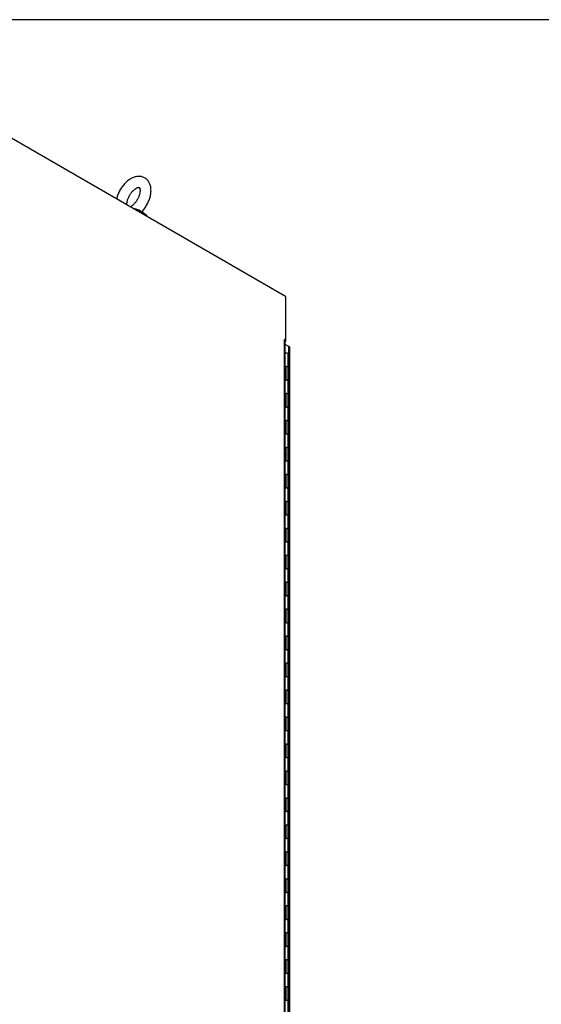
# Model space of a CAD drawing. Header units: inches. Extents: x 1 to 359, y -2 to 239.
# Tile 96 of 99: x 282 to 306, y 194 to 239. Entities that reach past the tile are written whole.
import ezdxf

# ---------------------------------------------------------------- set-up
doc = ezdxf.new("R2010")
doc.units = ezdxf.units.IN
doc.header["$MEASUREMENT"] = 0
for name, color, linetype in [('COM54746-60', 7, 'Continuous'), ('COM71195-6', 7, 'Continuous'), ('COM71197-1', 7, 'Continuous'), ('COM71302-1', 7, 'Continuous'), ('Default', 7, 'Continuous'), ('SCS86414', 7, 'Continuous'), ('WAF25377', 7, 'Continuous')]:
    doc.layers.add(name, color=color, linetype=linetype)

# ---------------------------------------------------------------- blocks, each defined once
blk = doc.blocks.new('SE7')
at = {"layer": 'COM54746-60', "color": 7, "linetype": 'Continuous'}
for p, q in [((294.108, 223.067), (294.108, 223.68)), ((293.977, 223.118), (294.017, 223.118)), ((294.017, 222.506), (294.017, 223.118)), ((294.108, 222.455), (294.108, 223.067)), ((293.977, 222.506), (294.017, 222.506)), ((294.108, 221.843), (294.108, 222.456)), ((293.977, 221.893), (294.017, 221.893)), ((294.017, 221.281), (294.017, 221.893)), ((294.108, 221.23), (294.108, 221.843)), ((293.977, 221.281), (294.017, 221.281)), ((294.108, 220.618), (294.108, 221.231)), ((293.977, 220.668), (294.017, 220.668)), ((294.017, 220.056), (294.017, 220.668)), ((294.108, 220.005), (294.108, 220.618)), ((293.977, 220.056), (294.017, 220.056)), ((294.108, 219.393), (294.108, 220.006)), ((293.977, 219.444), (294.017, 219.444)), ((294.017, 218.831), (294.017, 219.444)), ((294.108, 218.781), (294.108, 219.393)), ((293.977, 218.831), (294.017, 218.831)), ((294.108, 218.168), (294.108, 218.781)), ((293.977, 218.219), (294.017, 218.219)), ((294.017, 217.607), (294.017, 218.219)), ((294.108, 217.556), (294.108, 218.168)), ((293.977, 217.607), (294.017, 217.607)), ((294.108, 216.944), (294.108, 217.557)), ((293.977, 216.994), (294.017, 216.994)), ((294.017, 216.382), (294.017, 216.994)), ((294.108, 216.331), (294.108, 216.944)), ((293.977, 216.382), (294.017, 216.382)), ((294.108, 215.719), (294.108, 216.332)), ((293.977, 215.769), (294.017, 215.769)), ((294.017, 215.157), (294.017, 215.769)), ((294.108, 215.106), (294.108, 215.719)), ((293.977, 215.157), (294.017, 215.157)), ((294.108, 214.494), (294.108, 215.107)), ((293.977, 214.545), (294.017, 214.545)), ((294.017, 213.932), (294.017, 214.545)), ((294.108, 213.882), (294.108, 214.494)), ((293.977, 213.932), (294.017, 213.932)), ((294.108, 213.269), (294.108, 213.882)), ((293.977, 213.32), (294.017, 213.32)), ((294.017, 212.708), (294.017, 213.32)), ((294.108, 212.657), (294.108, 213.269)), ((293.977, 212.708), (294.017, 212.708)), ((294.108, 212.045), (294.108, 212.658)), ((293.977, 212.095), (294.017, 212.095)), ((294.017, 211.483), (294.017, 212.095)), ((294.108, 211.432), (294.108, 212.045)), ((293.977, 211.483), (294.017, 211.483)), ((294.108, 210.82), (294.108, 211.433)), ((293.977, 210.87), (294.017, 210.87)), ((294.017, 210.258), (294.017, 210.87)), ((294.108, 210.207), (294.108, 210.82)), ((293.977, 210.258), (294.017, 210.258)), ((294.108, 209.595), (294.108, 210.208)), ((293.977, 209.646), (294.017, 209.646)), ((294.017, 209.033), (294.017, 209.646)), ((294.108, 208.983), (294.108, 209.595)), ((293.977, 209.033), (294.017, 209.033)), ((294.108, 208.37), (294.108, 208.983)), ((293.977, 208.421), (294.017, 208.421)), ((294.017, 207.809), (294.017, 208.421)), ((294.108, 207.758), (294.108, 208.37)), ((293.977, 207.809), (294.017, 207.809)), ((294.108, 207.146), (294.108, 207.759)), ((293.977, 207.196), (294.017, 207.196)), ((294.017, 206.584), (294.017, 207.196)), ((294.108, 206.533), (294.108, 207.146)), ((293.977, 206.584), (294.017, 206.584)), ((294.108, 205.921), (294.108, 206.534)), ((293.977, 205.971), (294.017, 205.971)), ((294.017, 205.359), (294.017, 205.971)), ((294.108, 205.308), (294.108, 205.921)), ((293.977, 205.359), (294.017, 205.359)), ((294.108, 204.696), (294.108, 205.309)), ((293.977, 204.747), (294.017, 204.747)), ((294.017, 204.134), (294.017, 204.747)), ((294.108, 204.084), (294.108, 204.696)), ((293.977, 204.134), (294.017, 204.134)), ((294.108, 203.471), (294.108, 204.084)), ((293.977, 203.522), (294.017, 203.522)), ((294.017, 202.91), (294.017, 203.522)), ((294.108, 202.859), (294.108, 203.471)), ((293.977, 202.91), (294.017, 202.91)), ((294.108, 202.247), (294.108, 202.86)), ((293.977, 202.297), (294.017, 202.297)), ((294.017, 201.685), (294.017, 202.297)), ((294.108, 201.634), (294.108, 202.247)), ((293.977, 201.685), (294.017, 201.685)), ((294.108, 201.022), (294.108, 201.635)), ((293.977, 201.072), (294.017, 201.072)), ((294.017, 200.46), (294.017, 201.072)), ((294.108, 200.41), (294.108, 201.022)), ((293.977, 200.46), (294.017, 200.46)), ((294.108, 199.797), (294.108, 200.41)), ((293.977, 199.848), (294.017, 199.848)), ((294.017, 199.235), (294.017, 199.848)), ((294.108, 199.185), (294.108, 199.797)), ((293.977, 199.235), (294.017, 199.235)), ((294.108, 198.572), (294.108, 199.185)), ((293.977, 198.623), (294.017, 198.623)), ((294.017, 198.011), (294.017, 198.623)), ((294.108, 197.96), (294.108, 198.572)), ((293.977, 198.011), (294.017, 198.011)), ((294.108, 197.348), (294.108, 197.961)), ((293.977, 197.398), (294.017, 197.398)), ((294.017, 196.786), (294.017, 197.398)), ((294.108, 196.735), (294.108, 197.348)), ((293.977, 196.786), (294.017, 196.786)), ((294.108, 196.123), (294.108, 196.736)), ((293.977, 196.174), (294.017, 196.174)), ((294.017, 195.561), (294.017, 196.174)), ((294.108, 195.511), (294.108, 196.123)), ((293.977, 195.561), (294.017, 195.561)), ((294.108, 194.898), (294.108, 195.511)), ((293.977, 194.949), (294.017, 194.949)), ((294.017, 194.336), (294.017, 194.949)), ((294.108, 194.286), (294.108, 194.898)), ((293.977, 194.336), (294.017, 194.336)), ((294.108, 193.673), (294.108, 194.286))]:
    blk.add_line(p, q, dxfattribs=at)
for centre, major_axis, start_param, end_param in [((294.021, 223.68), (0.0878, 0), 0, 2.091382), ((294.021, 223.709), (-0.0375, 0), 4.601841, 4.822937), ((294.021, 223.067), (0.0878, 0), 0, 1.616314), ((294.021, 223.067), (-0.0878, 0), 3.141593, 4.757906), ((294.021, 222.456), (0.0878, 0), 0, 2.091382), ((294.021, 222.455), (-0.0878, 0), 3.141593, 4.757906), ((294.021, 221.843), (0.0877, 0), 0, 1.616314), ((294.021, 221.843), (-0.0878, 0), 3.141593, 4.757906), ((294.021, 221.231), (0.0877, 0), 0, 2.091382), ((294.021, 221.23), (-0.0878, 0), 3.141593, 4.757906), ((294.021, 220.618), (0.0877, 0), 0, 1.616314), ((294.021, 220.618), (-0.0877, 0), 3.141593, 4.757906), ((294.021, 220.006), (0.0877, 0), 0, 2.091382), ((294.021, 220.005), (-0.0877, 0), 3.141593, 4.757906), ((294.021, 219.393), (0.0877, 0), 0, 1.616314), ((294.021, 219.393), (-0.0877, 0), 3.141593, 4.757906), ((294.021, 218.781), (0.0877, 0), 0, 2.091382), ((294.021, 218.781), (-0.0877, 0), 3.141593, 4.757906), ((294.021, 218.168), (0.0877, 0), 0, 1.616314), ((294.021, 218.168), (-0.0877, 0), 3.141593, 4.757906), ((294.021, 217.557), (0.0877, 0), 0, 2.091382), ((294.021, 217.556), (-0.0877, 0), 3.141593, 4.757906), ((294.021, 216.944), (0.0877, 0), 0, 1.616314), ((294.021, 216.944), (-0.0877, 0), 3.141593, 4.757906), ((294.021, 216.332), (0.0877, 0), 0, 2.091382), ((294.021, 216.331), (-0.0877, 0), 3.141593, 4.757906), ((294.021, 215.719), (0.0877, 0), 0, 1.616314), ((294.021, 215.719), (-0.0877, 0), 3.141593, 4.757906), ((294.021, 215.107), (0.0877, 0), 0, 2.091382), ((294.021, 215.106), (-0.0878, 0), 3.141593, 4.757906), ((294.021, 214.494), (0.0878, 0), 0, 1.616314), ((294.021, 214.494), (-0.0878, 0), 3.141593, 4.757906), ((294.021, 213.882), (0.0878, 0), 0, 2.091382), ((294.021, 213.882), (-0.0878, 0), 3.141593, 4.757906), ((294.021, 213.269), (0.0878, 0), 0, 1.616314), ((294.021, 213.269), (-0.0878, 0), 3.141593, 4.757906), ((294.021, 212.658), (0.0877, 0), 0, 2.091382), ((294.021, 212.657), (-0.0878, 0), 3.141593, 4.757906), ((294.021, 212.045), (0.0877, 0), 0, 1.616314), ((294.021, 212.045), (-0.0878, 0), 3.141593, 4.757906), ((294.021, 211.433), (0.0877, 0), 0, 2.091382), ((294.021, 211.432), (-0.0877, 0), 3.141593, 4.757906), ((294.021, 210.82), (0.0877, 0), 0, 1.616314), ((294.021, 210.82), (-0.0877, 0), 3.141593, 4.757906), ((294.021, 210.208), (0.0877, 0), 0, 2.091382), ((294.021, 210.207), (-0.0877, 0), 3.141593, 4.757906), ((294.021, 209.595), (0.0877, 0), 0, 1.616314), ((294.021, 209.595), (-0.0877, 0), 3.141593, 4.757906), ((294.021, 208.983), (0.0877, 0), 0, 2.091382), ((294.021, 208.983), (-0.0877, 0), 3.141593, 4.757906), ((294.021, 208.37), (0.0877, 0), 0, 1.616314), ((294.021, 208.37), (-0.0877, 0), 3.141593, 4.757906), ((294.021, 207.759), (0.0877, 0), 0, 2.091382), ((294.021, 207.758), (-0.0877, 0), 3.141593, 4.757906), ((294.021, 207.146), (0.0877, 0), 0, 1.616314), ((294.021, 207.146), (-0.0877, 0), 3.141593, 4.757906), ((294.021, 206.534), (0.0877, 0), 0, 2.091382), ((294.021, 206.533), (-0.0878, 0), 3.141593, 4.757906), ((294.021, 205.921), (0.0877, 0), 0, 1.616314), ((294.021, 205.921), (-0.0878, 0), 3.141593, 4.757906), ((294.021, 205.309), (0.0878, 0), 0, 2.091382), ((294.021, 205.308), (-0.0878, 0), 3.141593, 4.757906), ((294.021, 204.696), (0.0877, 0), 0, 1.616314), ((294.021, 204.696), (-0.0878, 0), 3.141593, 4.757906), ((294.021, 204.084), (0.0878, 0), 0, 2.091382), ((294.021, 204.084), (-0.0878, 0), 3.141593, 4.757906), ((294.021, 203.471), (0.0877, 0), 0, 1.616314), ((294.021, 203.471), (-0.0878, 0), 3.141593, 4.757906), ((294.021, 202.86), (0.0877, 0), 0, 2.091382), ((294.021, 202.859), (-0.0878, 0), 3.141593, 4.757906), ((294.021, 202.247), (0.0877, 0), 0, 1.616314), ((294.021, 202.247), (-0.0877, 0), 3.141593, 4.757906), ((294.021, 201.635), (0.0877, 0), 0, 2.091382), ((294.021, 201.634), (-0.0878, 0), 3.141593, 4.757906), ((294.021, 201.022), (0.0877, 0), 0, 1.616314), ((294.021, 201.022), (-0.0877, 0), 3.141593, 4.757906), ((294.021, 200.41), (0.0877, 0), 0, 2.091382), ((294.021, 200.41), (-0.0877, 0), 3.141593, 4.757906), ((294.021, 199.797), (0.0877, 0), 0, 1.616314), ((294.021, 199.797), (-0.0877, 0), 3.141593, 4.757906), ((294.021, 199.185), (0.0877, 0), 0, 2.091382), ((294.021, 199.185), (-0.0877, 0), 3.141593, 4.757906), ((294.021, 198.572), (0.0878, 0), 0, 1.616314), ((294.021, 198.572), (-0.0877, 0), 3.141593, 4.757906), ((294.021, 197.961), (0.0877, 0), 0, 2.091382), ((294.021, 197.96), (-0.0877, 0), 3.141593, 4.757906), ((294.021, 197.348), (0.0877, 0), 0, 1.616314), ((294.021, 197.348), (-0.0878, 0), 3.141593, 4.757906), ((294.021, 196.736), (0.0878, 0), 0, 2.091382), ((294.021, 196.735), (-0.0878, 0), 3.141593, 4.757906), ((294.021, 196.123), (0.0877, 0), 0, 1.616314), ((294.021, 196.123), (-0.0878, 0), 3.141593, 4.757906), ((294.021, 195.511), (0.0878, 0), 0, 2.091382), ((294.021, 195.511), (-0.0878, 0), 3.141593, 4.757906), ((294.021, 194.898), (0.0877, 0), 0, 1.616314), ((294.021, 194.898), (-0.0878, 0), 3.141593, 4.757906), ((294.021, 194.286), (0.0878, 0), 0, 2.091382), ((294.021, 194.286), (-0.0877, 0), 3.141593, 4.757906)]:
    blk.add_ellipse(centre, major_axis=major_axis, ratio=0.57735, start_param=start_param, end_param=end_param, dxfattribs=at)
at = {"layer": 'COM71195-6', "color": 7, "linetype": 'Continuous'}
for p, q in [((294.134, 224.034), (293.977, 224.125)), ((294.134, 185.858), (294.134, 224.034)), ((294.176, 185.8), (294.176, 223.976))]:
    blk.add_line(p, q, dxfattribs=at)
blk.add_ellipse((294.033, 223.976), major_axis=(-0.143, 0), ratio=0.57735, start_param=3.141593, end_param=3.926991, dxfattribs=at)
at = {"layer": 'COM71197-1', "color": 7, "linetype": 'Continuous'}
for p, q in [((293.986, 226.301), (281.327, 233.61)), ((293.986, 226.301), (293.986, 224.311)), ((293.927, 224.336), (293.935, 224.34)), ((293.935, 224.34), (293.986, 224.311)), ((293.935, 186.777), (293.935, 224.322)), ((293.964, 224.298), (293.986, 224.311)), ((293.977, 186.735), (293.977, 224.264))]:
    blk.add_line(p, q, dxfattribs=at)
for centre, major_axis, start_param, end_param in [((293.935, 224.331), (0.00562, -0.00974), 2.356194, 5.497787), ((293.835, 224.264), (-0.142, 0), 3.141593, 3.926991)]:
    blk.add_ellipse(centre, major_axis=major_axis, ratio=0.57735, start_param=start_param, end_param=end_param, dxfattribs=at)
at = {"layer": 'COM71302-1', "color": 7, "linetype": 'Continuous'}
for p, q in [((293.977, 224.258), (293.986, 224.253)), ((293.986, 224.253), (293.977, 224.248)), ((293.986, 224.311), (293.986, 224.253))]:
    blk.add_line(p, q, dxfattribs=at)
at = {"layer": 'SCS86414', "color": 7, "linetype": 'Continuous'}
blk.add_ellipse((287.075, 229.959), major_axis=(-0.458, 0), ratio=0.57735, start_param=4.053117, end_param=4.406058, dxfattribs=at)
for points, knots in [([(287.446, 230.144), (287.452, 230.149), (287.503, 230.196), (287.595, 230.314), (287.704, 230.486), (287.79, 230.673), (287.849, 230.866), (287.877, 231.059), (287.871, 231.239), (287.832, 231.397), (287.765, 231.529), (287.668, 231.638), (287.545, 231.716), (287.404, 231.756), (287.258, 231.758), (287.109, 231.726), (286.958, 231.658), (286.808, 231.555), (286.666, 231.421), (286.54, 231.262), (286.433, 231.085), (286.355, 230.906), (286.32, 230.788), (286.307, 230.733)], [0.0066337, 0.0066337, 0.0066337, 0.0066337, 0.0126339, 0.0612546, 0.1097229, 0.15828, 0.2071941, 0.2568191, 0.3074559, 0.3523223, 0.3946485, 0.4351783, 0.4787598, 0.5205675, 0.5619944, 0.6048962, 0.6503782, 0.6981576, 0.7468638, 0.7954568, 0.8439193, 0.8925157, 0.9345183, 0.9345183, 0.9345183, 0.9345183]), ([(286.775, 230.481), (286.775, 230.501), (286.777, 230.549), (286.796, 230.654), (286.842, 230.785), (286.91, 230.918), (286.995, 231.04), (287.09, 231.14), (287.183, 231.212), (287.265, 231.251), (287.32, 231.261), (287.34, 231.257), (287.339, 231.257), (287.353, 231.244), (287.372, 231.192), (287.38, 231.106), (287.366, 230.992), (287.33, 230.864), (287.27, 230.73), (287.191, 230.603), (287.098, 230.493), (287.009, 230.414), (286.955, 230.381), (286.933, 230.37)], [0, 0, 0, 0, 0.0189503, 0.0554428, 0.092802, 0.1308741, 0.1692022, 0.2071962, 0.2443564, 0.2804704, 0.3160521, 0.3526715, 0.3943619, 0.4350655, 0.4690955, 0.5051181, 0.5412582, 0.5782549, 0.6161015, 0.6543887, 0.6925912, 0.7301168, 0.7595062, 0.7595062, 0.7595062, 0.7595062]), ([(287.064, 230.299), (287.082, 230.297), (287.1, 230.294), (287.161, 230.283), (287.207, 230.272), (287.299, 230.241), (287.344, 230.222), (287.41, 230.182), (287.429, 230.163), (287.434, 230.148)], [0.7833659, 0.7833659, 0.7833659, 0.7833659, 0.8125, 0.8125, 0.875, 0.875, 0.9375, 0.9375, 1, 1, 1, 1]), ([(287.405, 230.147), (287.397, 230.154), (287.387, 230.161), (287.342, 230.188), (287.298, 230.208), (287.206, 230.243), (287.16, 230.256), (287.118, 230.267)], [0.0402692, 0.0402692, 0.0402692, 0.0402692, 0.0625, 0.0625, 0.125, 0.125, 0.1872723, 0.1872723, 0.1872723, 0.1872723])]:
    blk.add_open_spline(points, degree=3, knots=knots, dxfattribs=at)
at = {"layer": 'WAF25377', "color": 7, "linetype": 'Continuous'}
blk.add_ellipse((287.075, 229.825), major_axis=(-0.656, 0), ratio=0.57735, start_param=3.408507, end_param=4.445475, dxfattribs=at)
blk = doc.blocks.new('BORDER')
at = {"layer": 'Default', "color": 7, "linetype": 'Continuous'}
blk.add_line((0, 27.86), (-41.86, 27.86), dxfattribs=at)

msp = doc.modelspace()

# ---------------------------------------------------------------- block references
at = {"layer": 'Default', "color": 7, "xscale": 8.55, "yscale": 8.55, "zscale": 8.55}
msp.add_blockref('BORDER', (359.223, 0.67), dxfattribs=at)
at = {"layer": 'Default'}
msp.add_blockref('SE7', (0, 0), dxfattribs=at)

doc.saveas('drawing.dxf')
